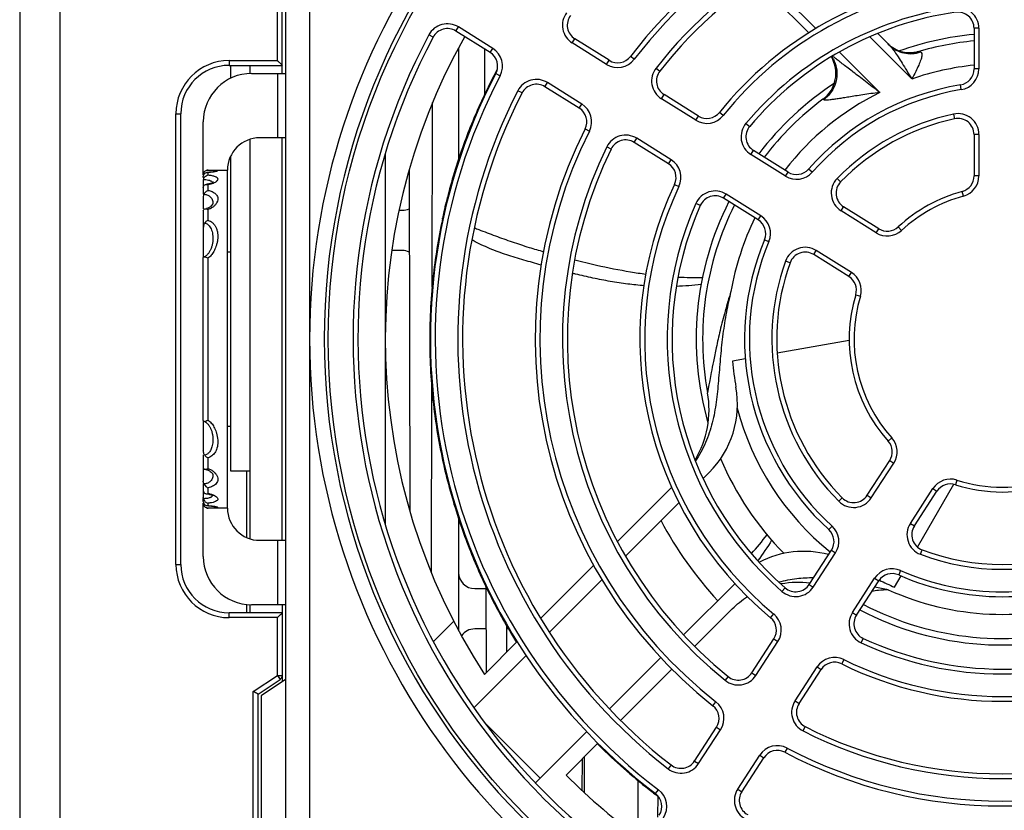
# Model space of a CAD drawing. Header units: millimetres. Extents: x 0 to 546, y 0 to 772.
# Tile 3 of 24: x 89 to 150, y 243 to 292. Entities that reach past the tile are written whole.
import ezdxf

# ---------------------------------------------------------------- set-up
doc = ezdxf.new("R2010")
doc.units = ezdxf.units.MM

# ---------------------------------------------------------------- blocks, each defined once
blk = doc.blocks.new('VFD_E3_HSK_BOTTOM_24_BL54')
at = {"color": 7, "linetype": 'Continuous'}
for p, q in [((816.41, -356.294), (816.417, -359.118)), ((813.156, -371.095), (813.184, -359.628)), ((811.728, -363.783), (811.78, -385.022)), ((813.113, -388.825), (813.141, -377.173)), ((816.491, -389.679), (816.504, -395.048)), ((817.801, -393.751), (817.805, -392.146)), ((822.48, -402.368), (822.485, -400.381)), ((825.92, -401.714), (825.929, -405.212)), ((827.176, -404.016), (827.18, -402.693))]:
    blk.add_line(p, q, dxfattribs=at)
blk = doc.blocks.new('FAN_80X32_BOTTOM_24_BL45')
at = {"color": 7, "linetype": 'Continuous'}
for p, q in [((836.545, -355.301), (833.298, -352.054)), ((836.985, -355.034), (833.715, -351.764)), ((840.328, -355.548), (842.941, -358.161)), ((840.826, -355.34), (841.542, -356.055)), ((840.949, -358.998), (838.44, -356.489)), ((810.251, -362.836), (810.251, -385.836)), ((839.053, -374.409), (834.583, -375.197)), ((832.613, -375.544), (831.807, -375.686)), ((829.986, -382.98), (830.357, -382.61)), ((828.038, -383.514), (824.673, -386.879)), ((843.3, -387.24), (845.554, -383.336)), ((825.167, -387.799), (828.483, -384.483)), ((823.195, -388.358), (819.904, -391.649)), ((820.444, -392.523), (823.713, -389.253)), ((841.864, -389.727), (842.27, -389.024)), ((831.962, -389.49), (828.771, -392.681)), ((829.472, -393.394), (831.792, -391.074)), ((813.248, -393.092), (814.498, -391.843)), ((818.446, -393.106), (816.41, -395.143)), ((815.771, -397.195), (819.004, -393.962)), ((827.35, -394.101), (824.177, -397.275)), ((824.872, -397.994), (828.06, -394.806)), ((816.462, -398.191), (819.862, -401.59)), ((822.765, -398.687), (819.584, -401.868)), ((821.469, -401.397), (823.454, -399.412))]:
    blk.add_line(p, q, dxfattribs=at)
for centre, radius, start, end in [((848.551, -374.315), 38.3, 150.61943, 212.94343), ((848.551, -374.315), 19, 95.28695, 109.63906), ((848.551, -374.315), 18.6, 95.40067, 106.37594), ((836.225, -357.809), 2, 306.75266, 30.71655), ((848.551, -374.315), 17.1, 95.87463, 109.15329), ((848.551, -374.315), 19, 123.34273, 142.70548), ((848.551, -374.315), 18.6, 126.75266, 142.60112), ((848.551, -374.315), 17.1, 116.39719, 142.12166), ((848.551, -374.315), 19, 153.28508, 195.93709), ((848.551, -374.315), 18.6, 153.40113, 190.31211), ((848.551, -374.315), 17.1, 153.87774, 170.04358), ((848.551, -374.315), 16.8, 184.68292, 190.23754), ((824.349, -378.718), 6, 328.77652, 10.31211), ((826.114, -378.367), 6, 315, 10.23754), ((848.551, -374.315), 17, 194.58955, 231.05219), ((848.551, -374.315), 19, 203.00425, 224.52438), ((848.551, -374.315), 24, 208.04224, 222.61198), ((836.234, -393.501), 6, 75.17259, 117.41432), ((848.551, -374.315), 16.8, 242.99657, 246.54471), ((835.924, -395.427), 6, 83.32646, 100.47863), ((848.551, -374.315), 17.1, 245.5401, 289.15329), ((848.551, -374.315), 19, 242.28509, 289.63906), ((848.551, -374.315), 18.6, 242.40002, 286.37594), ((848.551, -374.315), 38.3, 225, 234.38047)]:
    blk.add_arc(centre, radius, start, end, dxfattribs=at)
for points, start_tangent, end_tangent in [([(841.665, -356.154), (841.473, -355.987)], (-0.795881, 0.605453), (-0.707283, 0.706931)), ([(841.473, -355.987), (841.667, -356.156)], (0.707105, -0.707109), (0.795708, -0.605681)), ([(841.542, -356.055), (841.736, -356.223)], (0.707105, -0.707109), (0.800865, -0.598845)), ([(841.542, -356.055), (841.616, -356.134)], (0.707063, -0.70715), (0.662727, -0.748861)), ([(841.616, -356.134), (841.696, -356.23), (841.878, -356.473), (842.093, -356.793), (842.339, -357.181), (842.62, -357.637), (842.941, -358.161)], (0.662727, -0.748861), (0.522883, -0.852405)), ([(843.228, -356.49), (842.883, -356.539), (842.49, -356.513), (842.073, -356.391), (841.665, -356.154)], (-0.971907, -0.235365), (-0.795881, 0.605453)), ([(841.667, -356.156), (841.747, -356.214)], (0.795708, -0.605681), (0.825724, -0.564074)), ([(841.736, -356.223), (841.952, -356.362), (842.436, -356.543), (842.958, -356.585), (843.222, -356.552)], (0.800865, -0.598845), (0.981951, 0.189135)), ([(841.747, -356.214), (841.873, -356.293)], (0.825724, -0.564074), (0.866976, -0.498349)), ([(841.873, -356.293), (841.891, -356.303), (842, -356.359)], (0.866976, -0.498349), (0.90182, -0.432112)), ([(842, -356.359), (842.087, -356.398)], (0.90182, -0.432112), (0.92218, -0.386761)), ([(837.969, -356.773), (838.067, -356.937), (838.25, -357.454), (838.279, -358.007), (838.15, -358.553), (837.875, -359.048), (837.474, -359.451)], (0.558392, -0.829577), (-0.794668, -0.607045)), ([(840.949, -358.998), (840.483, -358.638), (840.056, -358.31), (839.664, -358.01), (839.306, -357.737), (838.982, -357.489), (838.689, -357.265), (838.427, -357.062), (838.197, -356.882), (838.021, -356.742)], (-0.790043, 0.613052), (-0.774896, 0.632089)), ([(842.087, -356.398), (842.245, -356.457)], (0.92218, -0.386761), (0.952301, -0.30516)), ([(842.245, -356.457), (842.299, -356.473)], (0.952301, -0.30516), (0.960681, -0.277655)), ([(842.299, -356.473), (842.38, -356.495), (842.905, -356.549)], (0.960681, -0.277655), (0.99949, 0.031931)), ([(842.905, -356.549), (843.11, -356.532)], (0.99949, 0.031931), (0.99088, 0.134748)), ([(843.48, -356.484), (843.553, -356.57), (843.557, -356.734), (843.492, -356.98), (843.364, -357.302), (843.178, -357.697), (842.941, -358.161)], (0.912634, -0.408778), (-0.464684, -0.885477)), ([(843.11, -356.532), (843.17, -356.523)], (0.99088, 0.134748), (0.986341, 0.164719)), ([(843.17, -356.523), (843.43, -356.461)], (0.986341, 0.164719), (0.955795, 0.294035)), ([(843.222, -356.552), (843.48, -356.484)], (0.981951, 0.189135), (0.948432, 0.31698)), ([(843.307, -356.469), (843.228, -356.49)], (-0.95956, -0.281505), (-0.971907, -0.235365)), ([(843.307, -356.469), (843.383, -356.455), (843.429, -356.461)], (0.959387, 0.282095), (0.907937, -0.419107)), ([(843.429, -356.461), (843.451, -356.471), (843.465, -356.478)], (0.910043, -0.414515), (0.909993, -0.414623)), ([(843.465, -356.478), (843.48, -356.484)], (0.909993, -0.414623), (0.910411, -0.413704)), ([(817.186, -357.576), (817.084, -357.768), (817.067, -357.8)], (-0.470938, -0.882166), (-0.464668, -0.885485)), ([(817.067, -357.8), (815.751, -360.594), (815.173, -362.064), (814.651, -363.591), (814.187, -365.185), (813.881, -366.42)], (-0.464668, -0.885485), (-0.222804, -0.974863)), ([(837.474, -359.451), (837.435, -359.422), (837.422, -359.412)], (-0.807727, 0.589556), (-0.806144, 0.591719)), ([(840.949, -358.998), (840.392, -359.072), (839.89, -359.145), (839.44, -359.215), (839.037, -359.28), (838.68, -359.338), (838.366, -359.388), (838.092, -359.429), (837.861, -359.458), (837.679, -359.473), (837.548, -359.471), (837.474, -359.451)], (-0.992185, -0.124775), (-0.801478, 0.598025)), ([(813.881, -366.42), (813.793, -366.819)], (-0.222804, -0.974863), (-0.211292, -0.977423)), ([(813.797, -366.874), (813.211, -370.52), (813.05, -372.583), (813.008, -374.631), (813.263, -378.596), (813.907, -382.284), (814.841, -385.605), (815.388, -387.127), (815.988, -388.584), (817.365, -391.388), (818.153, -392.757), (818.396, -393.153)], (-0.209652, -0.977776), (0.529531, -0.84829)), ([(813.838, -366.92), (813.813, -366.885), (813.797, -366.853), (813.792, -366.827), (813.793, -366.819)], (-0.615649, 0.788021), (0.222407, 0.974954)), ([(813.793, -366.819), (813.798, -366.807), (813.817, -366.793), (813.848, -366.787), (813.871, -366.785)], (0.222407, 0.974954), (0.999974, 0.007264)), ([(815.782, -367.407), (816.06, -367.514), (817.082, -367.902), (818.124, -368.274), (819.172, -368.617), (820.083, -368.887)], (0.934291, -0.356512), (0.962212, -0.272301)), ([(819.922, -369.714), (818.855, -369.41), (817.787, -369.082), (817.256, -368.896), (816.729, -368.689), (816.207, -368.455), (815.7, -368.2), (815.633, -368.164)], (-0.963495, 0.267726), (-0.880348, 0.474328)), ([(822.02, -369.399), (823.361, -369.718), (825.477, -370.136), (826.427, -370.278)], (0.970253, -0.242092), (0.99139, -0.130939)), ([(826.316, -370.999), (825.307, -370.897), (824.215, -370.733), (823.135, -370.524), (822.062, -370.277), (821.865, -370.228)], (-0.997115, 0.075901), (-0.970372, 0.241616)), ([(829.857, -370.918), (828.327, -371.043)], (-0.991901, -0.127016), (-0.999364, -0.035656)), ([(828.424, -370.462), (829.94, -370.489)], (0.998716, -0.05065), (0.999875, 0.015842)), ([(831.709, -371.358), (831.426, -372.648), (831.212, -373.998), (831.061, -375.373), (830.946, -376.737), (830.814, -378.065), (830.587, -379.352), (830.193, -380.592), (829.585, -381.761), (829.504, -381.883)], (-0.243487, -0.969904), (-0.561788, -0.827281)), ([(831.709, -371.358), (831.34, -372.59), (831.033, -373.787), (830.794, -374.854), (830.617, -375.717), (830.488, -376.383), (830.392, -376.891), (830.325, -377.251), (830.282, -377.481), (830.259, -377.606), (830.252, -377.644)], (-0.308047, -0.951371), (-0.184846, -0.982768)), ([(832.985, -387.64), (833.947, -386.477)], (0.662609, 0.748965), (0.611601, 0.791166)), ([(834.234, -386.805), (833.38, -388.075)], (-0.519561, -0.854433), (-0.595382, -0.803443)), ([(834.699, -389.401), (835.793, -389.187), (836.839, -389.129)], (0.963954, 0.266068), (0.999986, -0.005214)), ([(841.471, -389.88), (840.872, -389.93), (840.465, -389.979)], (-0.998041, -0.062564), (-0.990852, -0.134954)), ([(840.648, -389.701), (841.471, -389.88)], (0.976328, -0.216297), (0.978653, -0.205521)), ([(831.792, -391.074), (832.728, -390.303)], (0.707103, 0.70711), (0.828545, 0.559923)), ([(823.418, -399.447), (823.537, -399.566), (825.049, -400.979), (826.624, -402.29), (827.001, -402.582)], (0.706947, -0.707267), (0.794907, -0.606731)), ([(827.001, -402.582), (827.178, -402.716)], (0.794907, -0.606731), (0.798711, -0.601714))]:
    blk.add_spline(points, degree=3, dxfattribs=dict(at, start_tangent=start_tangent, end_tangent=end_tangent))
blk = doc.blocks.new('VFD_E3_FAN_GUARD_BOTTOM_51')
at = {"color": 7, "linetype": 'Continuous'}
for p, q in [((805.551, -331.826), (805.551, -416.429)), ((804.051, -333.326), (804.051, -416.515)), ((814.632, -355.183), (814.791, -354.929)), ((816.917, -356.257), (814.791, -354.929)), ((846.801, -355.01), (846.801, -357.539)), ((847.101, -355.01), (846.801, -355.01)), ((847.101, -355.01), (847.101, -357.539)), ((813.219, -355.563), (812.954, -355.422)), ((816.758, -356.512), (814.632, -355.183)), ((821.857, -355.924), (822.016, -355.67)), ((824.144, -357), (822.016, -355.67)), ((816.758, -356.512), (816.917, -356.257)), ((823.985, -357.254), (821.857, -355.924)), ((825.709, -356.939), (825.47, -356.757)), ((823.985, -357.254), (824.144, -357)), ((827.059, -357.48), (827.296, -357.665)), ((847.101, -357.539), (846.801, -357.539)), ((801.951, -357.815), (804.051, -357.815)), ((803.551, -357.815), (803.551, -361.815)), ((817.114, -357.824), (817.379, -357.964)), ((820.161, -358.638), (820.32, -358.384)), ((822.29, -359.968), (820.161, -358.638)), ((822.448, -359.714), (820.32, -358.384)), ((846.011, -358.822), (845.963, -358.525)), ((818.741, -359.03), (818.474, -358.893)), ((827.394, -359.384), (827.553, -359.13)), ((829.527, -360.718), (827.394, -359.384)), ((829.686, -360.463), (827.553, -359.13)), ((822.29, -359.968), (822.448, -359.714)), ((829.527, -360.718), (829.686, -360.463)), ((831.231, -360.428), (830.996, -360.241)), ((845.526, -360.338), (845.59, -360.632)), ((798.951, -364.115), (798.951, -360.815)), ((822.653, -361.266), (822.921, -361.401)), ((832.643, -360.915), (832.872, -361.108)), ((804.051, -361.815), (802.451, -361.815)), ((825.698, -362.098), (825.857, -361.844)), ((827.991, -363.177), (825.857, -361.844)), ((847.101, -361.609), (846.801, -361.609)), ((846.801, -361.609), (846.801, -364.181)), ((847.101, -361.609), (847.101, -364.181)), ((824.269, -362.509), (823.999, -362.378)), ((827.832, -363.431), (825.698, -362.098)), ((832.948, -362.855), (833.107, -362.6)), ((835.093, -364.195), (832.948, -362.855)), ((835.252, -363.941), (833.107, -362.6)), ((827.832, -363.431), (827.991, -363.177)), ((798.951, -364.276), (798.951, -364.226)), ((799.198, -363.968), (799.251, -363.97)), ((799.251, -363.815), (799.251, -363.815)), ((799.251, -363.815), (800.451, -363.815)), ((799.251, -364.122), (799.251, -363.97)), ((800.451, -384.815), (800.451, -363.815)), ((835.093, -364.195), (835.252, -363.941)), ((836.758, -363.951), (836.533, -363.753)), ((847.101, -364.181), (846.801, -364.181)), ((798.951, -364.479), (798.951, -365.316)), ((799.251, -365.078), (799.251, -364.722)), ((828.206, -364.706), (828.477, -364.834)), ((838.302, -364.343), (838.517, -364.552)), ((798.951, -365.482), (798.951, -366.231)), ((831.252, -365.569), (831.411, -365.314)), ((833.556, -366.654), (831.411, -365.314)), ((846.142, -365.436), (846.063, -365.146)), ((799.551, -365.855), (799.551, -365.855)), ((829.808, -366.012), (829.534, -365.89)), ((833.397, -366.909), (831.252, -365.569)), ((838.544, -366.352), (838.703, -366.098)), ((840.885, -367.461), (838.703, -366.098)), ((798.951, -366.347), (798.951, -369.211)), ((799.251, -366.93), (799.251, -366.264)), ((833.397, -366.909), (833.556, -366.654)), ((840.726, -367.715), (838.544, -366.352)), ((842.298, -367.566), (842.094, -367.346)), ((840.726, -367.715), (840.885, -367.461)), ((799.551, -368.115), (799.551, -368.116)), ((833.79, -368.143), (834.066, -368.258)), ((800.451, -368.906), (800.651, -368.906)), ((836.849, -369.066), (837.008, -368.811)), ((839.03, -370.429), (836.849, -369.066)), ((839.189, -370.174), (837.008, -368.811)), ((798.951, -379.377), (798.951, -369.252)), ((799.251, -379.354), (799.251, -369.276)), ((835.378, -369.575), (835.096, -369.474)), ((839.03, -370.429), (839.189, -370.174)), ((839.457, -371.566), (839.745, -371.653)), ((798.951, -379.418), (798.951, -381.228)), ((800.451, -379.723), (800.651, -379.723)), ((799.551, -380.513), (799.551, -380.514)), ((841.471, -380.649), (841.695, -380.449)), ((798.951, -381.509), (798.951, -383.148)), ((799.251, -382.365), (799.251, -381.699)), ((840.163, -384.018), (841.564, -381.86)), ((840.415, -384.181), (841.816, -382.024)), ((841.564, -381.86), (841.816, -382.024)), ((799.551, -382.774), (799.551, -382.775)), ((845.736, -383.073), (845.644, -383.359)), ((798.951, -383.308), (798.951, -384.151)), ((799.251, -383.907), (799.251, -383.551)), ((842.847, -385.76), (844.248, -383.603)), ((843.099, -385.924), (844.5, -383.767)), ((844.248, -383.603), (844.5, -383.767)), ((798.951, -384.403), (798.951, -384.227)), ((838.615, -384.177), (838.402, -384.389)), ((840.163, -384.018), (840.415, -384.181)), ((798.951, -387.815), (798.951, -384.515)), ((799.198, -384.661), (799.251, -384.659)), ((799.251, -384.659), (799.251, -384.507)), ((799.251, -384.815), (799.251, -384.815)), ((800.451, -384.815), (799.251, -384.815)), ((837.781, -386.147), (837.983, -385.925)), ((842.847, -385.76), (843.099, -385.924)), ((802.451, -386.815), (804.051, -386.815)), ((803.551, -386.815), (803.551, -390.815)), ((836.569, -389.552), (837.947, -387.431)), ((837.947, -387.431), (838.198, -387.595)), ((843.476, -387.684), (843.583, -387.403)), ((836.821, -389.716), (838.198, -387.595)), ((842.243, -388.692), (842.122, -388.966)), ((839.253, -391.295), (840.63, -389.174)), ((839.505, -391.458), (840.882, -389.337)), ((840.63, -389.174), (840.882, -389.337)), ((835.073, -389.761), (834.876, -389.987)), ((836.569, -389.552), (836.821, -389.716)), ((804.051, -390.815), (801.951, -390.815)), ((834.173, -391.621), (834.365, -391.39)), ((839.253, -391.295), (839.505, -391.458)), ((833.002, -395.045), (834.372, -392.935)), ((834.372, -392.935), (834.624, -393.098)), ((839.796, -393.182), (839.922, -392.91)), ((833.254, -395.208), (834.624, -393.098)), ((838.722, -394.22), (838.589, -394.489)), ((835.686, -396.788), (837.056, -394.678)), ((835.938, -396.951), (837.308, -394.841)), ((837.056, -394.678), (837.308, -394.841)), ((804.051, -395.465), (802.551, -396.465)), ((831.533, -395.276), (831.344, -395.509)), ((833.002, -395.045), (833.254, -395.208)), ((802.551, -396.465), (802.551, -409.465)), ((830.594, -397.086), (830.779, -396.85)), ((835.686, -396.788), (835.938, -396.951)), ((829.446, -400.521), (830.813, -398.416)), ((830.813, -398.416), (831.065, -398.579)), ((836.188, -398.655), (836.323, -398.387)), ((829.698, -400.684), (831.065, -398.579)), ((835.192, -399.716), (835.053, -399.982)), ((832.13, -402.263), (833.497, -400.159)), ((832.382, -402.427), (833.748, -400.322)), ((833.497, -400.159), (833.748, -400.322)), ((827.994, -400.766), (827.81, -401.002)), ((829.446, -400.521), (829.698, -400.684)), ((827.028, -402.546), (827.21, -402.308)), ((832.13, -402.263), (832.382, -402.427))]:
    blk.add_line(p, q, dxfattribs=at)
blk.add_circle((848.551, -374.315), 41.839, dxfattribs=at)
for centre, radius, start, end in [((848.551, -374.315), 42.089, 93.38163, 266.61837), ((848.551, -374.315), 43, 109.17254, 250.82746), ((848.551, -374.315), 29, 95.2595, 142.7405), ((848.551, -374.315), 28.7, 95.2595, 142.7405), ((848.551, -374.315), 27.3, 96.07149, 141.92851), ((848.551, -374.315), 27, 96.07149, 141.92851), ((848.551, -374.315), 22.5, 96.72022, 141.27978), ((848.551, -374.315), 22.2, 96.72022, 141.27978), ((848.551, -374.315), 20.8, 98.1072, 139.8928), ((845.801, -355.01), 1.3, 0, 98.1072), ((822.546, -354.822), 1.3, 143.14609, 238), ((822.546, -354.822), 1, 143.14609, 238), ((848.551, -374.315), 20.5, 98.1072, 139.8928), ((845.801, -355.01), 1, 0, 98.1072), ((814.102, -356.031), 1.3, 58, 152.04344), ((814.102, -356.031), 1, 58, 152.04344), ((848.551, -374.315), 40.3, 152.04344, 232.95656), ((848.551, -374.315), 40, 152.04344, 232.95656), ((816.228, -357.36), 1.3, 332.3209, 58), ((816.228, -357.36), 1, 332.3209, 58), ((824.674, -356.152), 1.3, 238, 322.7405), ((824.674, -356.152), 1, 238, 322.7405), ((828.083, -358.282), 1.3, 141.92851, 238), ((845.801, -357.539), 1, 279.30934, 360), ((845.801, -357.539), 1.3, 279.30934, 360), ((801.951, -360.815), 3, 90, 180), ((848.551, -374.315), 35.5, 152.3209, 232.6791), ((848.551, -374.315), 35.2, 152.3209, 232.6791), ((819.631, -359.486), 1.3, 58, 152.85391), ((828.083, -358.282), 1, 141.92851, 238), ((819.631, -359.486), 1, 58, 152.85391), ((848.551, -374.315), 16, 99.30934, 138.69066), ((848.551, -374.315), 15.7, 99.30934, 138.69066), ((848.551, -374.315), 33.8, 152.85391, 232.14609), ((848.551, -374.315), 33.5, 152.85391, 232.14609), ((821.76, -360.816), 1, 333.2595, 58), ((821.76, -360.816), 1.3, 333.2595, 58), ((830.216, -359.615), 1.3, 238, 321.27978), ((830.216, -359.615), 1, 238, 321.27978), ((848.551, -374.315), 14.3, 102.21253, 135.78747), ((848.551, -374.315), 14, 102.21253, 135.78747), ((845.801, -361.609), 1.3, 0, 102.21253), ((845.801, -361.609), 1, 0, 102.21253), ((848.551, -374.315), 29, 153.2595, 231.7405), ((833.637, -361.752), 1.3, 139.8928, 238), ((833.637, -361.752), 1, 139.8928, 238), ((802.451, -363.815), 2, 90, 180), ((848.551, -374.315), 28.7, 153.2595, 231.7405), ((825.168, -362.946), 1.3, 58, 154.07149), ((848.551, -374.315), 27.3, 154.07149, 230.92851), ((825.168, -362.946), 1, 58, 154.07149), ((848.551, -374.315), 27, 154.07149, 230.92851), ((827.302, -364.279), 1, 334.72022, 58), ((827.302, -364.279), 1.3, 334.72022, 58), ((799.251, -364.115), 0.3, 90, 112.5), ((835.782, -363.093), 1.3, 238, 318.69066), ((835.782, -363.093), 1, 238, 318.69066), ((845.801, -364.181), 1, 285.18311, 360), ((845.801, -364.181), 1.3, 285.18311, 360), ((848.551, -374.315), 22.5, 154.72022, 230.27978), ((848.551, -374.315), 22.2, 154.72022, 230.27978), ((839.233, -365.25), 1.3, 135.78747, 238), ((839.233, -365.25), 1, 135.78747, 238), ((830.722, -366.417), 1.3, 58, 156.1072), ((830.722, -366.417), 1, 58, 156.1072), ((848.551, -374.315), 9.5, 105.18311, 132.81689), ((848.551, -374.315), 9.2, 105.18311, 132.81689), ((848.551, -374.315), 20.8, 156.1072, 228.8928), ((848.551, -374.315), 20.5, 156.1072, 228.8928), ((832.867, -367.757), 1.3, 337.30934, 58), ((832.867, -367.757), 1, 337.30934, 58), ((841.415, -366.613), 1, 238, 312.81689), ((841.415, -366.613), 1.3, 238, 312.81689), ((848.551, -374.315), 16, 157.30934, 227.69066), ((848.551, -374.315), 15.7, 157.30934, 227.69066), ((836.319, -369.914), 1.3, 58, 160.21253), ((836.319, -369.914), 1, 58, 160.21253), ((848.551, -374.315), 14.3, 160.21253, 224.78747), ((848.551, -374.315), 14, 160.21253, 224.78747), ((838.5, -371.277), 1, 343.18311, 58), ((838.5, -371.277), 1.3, 343.18311, 58), ((848.551, -374.315), 9.5, 163.18311, 221.81689), ((848.551, -374.315), 9.2, 163.18311, 221.81689), ((840.726, -381.316), 1, 327, 41.81689), ((840.726, -381.316), 1.3, 327, 41.81689), ((845.338, -384.311), 1.3, 72.18311, 147), ((848.551, -374.315), 9.2, 252.18311, 287.81689), ((845.338, -384.311), 1, 72.18311, 147), ((848.551, -374.315), 9.5, 252.18311, 287.81689), ((839.325, -383.473), 1.3, 224.78747, 327), ((839.325, -383.473), 1, 224.78747, 327), ((799.251, -384.515), 0.3, 248.8449, 270), ((802.451, -384.815), 2, 180, 270), ((837.108, -386.887), 1, 327, 47.69066), ((837.108, -386.887), 1.3, 327, 47.69066), ((843.937, -386.468), 1.3, 147, 249.21253), ((843.937, -386.468), 1, 147, 249.21253), ((848.551, -374.315), 14, 249.21253, 290.78747), ((801.951, -387.815), 3, 180, 270), ((848.551, -374.315), 14.3, 249.21253, 290.78747), ((841.721, -389.882), 1.3, 66.30934, 147), ((848.551, -374.315), 15.7, 246.30934, 293.69066), ((841.721, -389.882), 1, 66.30934, 147), ((848.551, -374.315), 16, 246.30934, 293.69066), ((835.731, -389.008), 1.3, 228.8928, 327), ((835.731, -389.008), 1, 228.8928, 327), ((833.534, -392.39), 1, 327, 50.27978), ((833.534, -392.39), 1.3, 327, 50.27978), ((840.343, -392.003), 1.3, 147, 245.1072), ((840.343, -392.003), 1, 147, 245.1072), ((848.551, -374.315), 20.5, 245.1072, 294.8928), ((848.551, -374.315), 20.8, 245.1072, 294.8928), ((838.146, -395.386), 1.3, 63.72022, 147), ((848.551, -374.315), 22.2, 243.72022, 296.27978), ((838.146, -395.386), 1, 63.72022, 147), ((848.551, -374.315), 22.5, 243.72022, 296.27978), ((832.164, -394.5), 1.3, 230.92851, 327), ((832.164, -394.5), 1, 230.92851, 327), ((829.974, -397.871), 1, 327, 51.7405), ((829.974, -397.871), 1.3, 327, 51.7405), ((836.776, -397.496), 1.3, 147, 243.07149), ((836.776, -397.496), 1, 147, 243.07149), ((848.551, -374.315), 27, 243.07149, 296.92851), ((848.551, -374.315), 27.3, 243.07149, 296.92851), ((834.587, -400.867), 1.3, 62.2595, 147), ((848.551, -374.315), 28.7, 242.2595, 297.7405), ((834.587, -400.867), 1, 62.2595, 147), ((848.551, -374.315), 29, 242.2595, 297.7405), ((828.608, -399.976), 1.3, 232.14609, 327), ((828.608, -399.976), 1, 232.14609, 327), ((826.422, -403.341), 1, 327, 52.6791), ((826.422, -403.341), 1.3, 327, 52.6791), ((833.22, -402.972), 1.3, 147, 241.85391), ((833.22, -402.972), 1, 147, 241.85391)]:
    blk.add_arc(centre, radius, start, end, dxfattribs=at)
for points, start_tangent, end_tangent in [([(798.951, -364.226), (798.98, -364.104), (799.049, -364.022), (799.144, -363.976), (799.198, -363.968)], (0, 1), (0.998636, 0.052221)), ([(798.951, -364.119), (798.953, -364.085)], (0, 1), (0.115374, 0.993322)), ([(798.953, -364.085), (798.96, -364.048)], (0.115374, 0.993322), (0.235095, 0.971972)), ([(798.96, -364.048), (798.975, -364.001)], (0.235095, 0.971972), (0.385111, 0.92287)), ([(798.961, -364.401), (799.025, -364.266), (799.073, -364.213)], (0.240978, 0.970531), (0.732137, 0.681157)), ([(798.975, -364.001), (798.98, -363.989), (798.983, -363.984)], (0.385111, 0.92287), (0.440857, 0.897578)), ([(798.983, -363.984), (799.007, -363.943)], (0.440857, 0.897578), (0.576718, 0.816943)), ([(799.007, -363.943), (799.018, -363.929)], (0.576718, 0.816943), (0.621344, 0.783538)), ([(799.018, -363.929), (799.05, -363.894)], (0.621344, 0.783538), (0.734988, 0.67808)), ([(799.05, -363.894), (799.124, -363.844)], (0.734988, 0.67808), (0.900718, 0.434405)), ([(799.073, -364.213), (799.128, -364.171), (799.251, -364.122)], (0.732137, 0.681157), (0.985886, 0.167418)), ([(799.124, -363.844), (799.145, -363.835), (799.158, -363.83)], (0.900718, 0.434405), (0.948669, 0.316271)), ([(799.158, -363.83), (799.197, -363.82)], (0.948669, 0.316271), (0.982555, 0.185973)), ([(799.197, -363.82), (799.251, -363.815)], (0.982555, 0.185973), (0.999993, 0.00376)), ([(799.251, -363.965), (799.203, -363.968), (799.198, -363.968)], (-0.997865, -0.065308), (-0.998588, -0.053132)), ([(799.251, -363.815), (799.396, -363.814)], (0.999998, -0.001823), (1, 0.000757)), ([(799.563, -363.931), (799.464, -363.945), (799.343, -363.958), (799.251, -363.965)], (-0.985896, -0.167357), (-0.997865, -0.065308)), ([(799.374, -363.961), (799.251, -363.97)], (-0.995778, -0.091797), (-0.998001, -0.063201)), ([(799.251, -364.122), (799.486, -364.155), (799.678, -364.209), (799.805, -364.284), (799.851, -364.378), (799.807, -364.482), (799.678, -364.583), (799.484, -364.667)], (0.995969, -0.089694), (-0.950526, -0.310646)), ([(799.499, -363.947), (799.374, -363.961)], (-0.992078, -0.125627), (-0.995778, -0.091797)), ([(799.396, -363.814), (799.522, -363.817)], (1, 0.000757), (0.998656, -0.051833)), ([(799.522, -363.817), (799.722, -363.824), (799.829, -363.84), (799.85, -363.861), (799.808, -363.885), (799.726, -363.908), (799.619, -363.929), (799.499, -363.947)], (0.998656, -0.051833), (-0.992078, -0.125627)), ([(799.704, -363.901), (799.688, -363.906), (799.639, -363.917), (799.563, -363.931)], (-0.961532, -0.274692), (-0.985896, -0.167357)), ([(798.961, -364.401), (798.955, -364.427), (798.952, -364.452), (798.951, -364.479)], (-0.240983, -0.970529), (0, -1)), ([(798.951, -364.9), (798.979, -364.794), (799.048, -364.733), (799.126, -364.71)], (0, 1), (0.994512, 0.104627)), ([(798.961, -364.401), (799.04, -364.403)], (0.999984, -0.005602), (0.998486, -0.055003)), ([(799.04, -364.403), (799.118, -364.41), (799.269, -364.435)], (0.998486, -0.055003), (0.972157, -0.234331)), ([(799.196, -364.701), (799.126, -364.712)], (-0.983107, -0.183029), (-0.993687, -0.112185)), ([(799.126, -364.71), (799.143, -364.709), (799.251, -364.722)], (0.994512, 0.104627), (0.962671, -0.270675)), ([(799.578, -364.566), (799.522, -364.605), (799.392, -364.657), (799.196, -364.701)], (-0.068762, 0.997633), (-0.983107, -0.183029)), ([(799.372, -364.698), (799.251, -364.722)], (-0.972813, -0.231592), (-0.987088, -0.16018)), ([(799.269, -364.435), (799.399, -364.479), (799.451, -364.507)], (0.972157, -0.234331), (0.840317, -0.542095)), ([(799.484, -364.667), (799.372, -364.698)], (-0.950526, -0.310646), (-0.972813, -0.231592)), ([(799.451, -364.507), (799.494, -364.54), (799.536, -364.597)], (0.840317, -0.542095), (0.437345, -0.899294)), ([(799.536, -364.597), (799.545, -364.62), (799.551, -364.663)], (0.437345, -0.899294), (-0.001333, -0.999999)), ([(798.988, -365.316), (798.968, -365.366), (798.956, -365.422), (798.951, -365.481)], (-0.436807, -0.899555), (0, -1)), ([(798.988, -365.316), (799.057, -365.212), (799.147, -365.13), (799.251, -365.078)], (0.436817, 0.89955), (0.95122, 0.308512)), ([(798.988, -365.316), (799.08, -365.326)], (0.998776, -0.049455), (0.984806, -0.173656)), ([(799.08, -365.326), (799.176, -365.35), (799.273, -365.391), (799.365, -365.452), (799.445, -365.534), (799.507, -365.638), (799.544, -365.766), (799.551, -365.855)], (0.984806, -0.173656), (0.001799, -0.999998)), ([(799.251, -365.078), (799.381, -365.111), (799.508, -365.159), (799.625, -365.223), (799.724, -365.306), (799.8, -365.407), (799.844, -365.528), (799.847, -365.668), (799.801, -365.821), (799.706, -365.969), (799.576, -366.096), (799.421, -366.195)], (0.981196, -0.193015), (-0.888374, -0.45912)), ([(799.525, -365.945), (799.448, -366.045), (799.322, -366.14), (799.156, -366.21)], (-0.47944, -0.877575), (-0.962641, -0.270779)), ([(799.551, -365.855), (799.551, -365.865), (799.525, -365.945)], (0.030784, -0.999526), (-0.47944, -0.877575)), ([(798.951, -366.347), (798.978, -366.267), (799.046, -366.232), (799.057, -366.23)], (0, 1), (0.988447, 0.151569)), ([(799.057, -366.23), (799.091, -366.228)], (0.988447, 0.151569), (0.999994, -0.003372)), ([(799.091, -366.228), (799.141, -366.232), (799.251, -366.264)], (0.999994, -0.003372), (0.923721, -0.383065)), ([(799.421, -366.195), (799.251, -366.264)], (-0.888374, -0.45912), (-0.956564, -0.291521)), ([(799.039, -367.099), (798.991, -367.185), (798.962, -367.287), (798.951, -367.402)], (-0.6118, -0.791012), (0, -1)), ([(799.039, -367.099), (799.101, -367.032), (799.172, -366.974), (799.251, -366.93)], (0.611766, 0.791038), (0.914642, 0.404265)), ([(799.039, -367.099), (799.088, -367.114)], (0.976376, -0.216079), (0.942738, -0.333535)), ([(799.088, -367.114), (799.138, -367.134), (799.234, -367.197), (799.322, -367.287), (799.4, -367.405), (799.464, -367.548), (799.512, -367.718), (799.542, -367.915), (799.551, -368.115)], (0.942738, -0.333535), (-0.000024, -1)), ([(799.251, -366.93), (799.394, -366.998), (799.524, -367.094), (799.638, -367.218), (799.73, -367.369), (799.799, -367.547), (799.841, -367.752), (799.851, -367.971), (799.832, -368.187), (799.792, -368.388), (799.738, -368.568), (799.674, -368.728), (799.602, -368.871), (799.523, -368.996), (799.438, -369.107), (799.347, -369.2), (799.251, -369.276)], (0.938528, -0.345204), (-0.832365, -0.554227)), ([(799.551, -368.115), (799.546, -368.232), (799.531, -368.345), (799.51, -368.449), (799.484, -368.546), (799.454, -368.636), (799.42, -368.722), (799.381, -368.804), (799.338, -368.883), (799.29, -368.959)], (0.000043, -1), (-0.567223, -0.823564)), ([(798.951, -369.252), (798.987, -369.213)], (0, 1), (0.92072, 0.390224)), ([(799.119, -369.146), (799.058, -369.185), (798.994, -369.21), (798.987, -369.211)], (-0.794984, -0.606631), (-0.983, -0.183606)), ([(798.987, -369.213), (798.993, -369.21), (799.041, -369.206)], (0.92072, 0.390224), (0.992039, -0.125932)), ([(799.041, -369.206), (799.101, -369.222), (799.251, -369.275)], (0.992039, -0.125932), (0.913384, -0.407099)), ([(799.29, -368.959), (799.237, -369.029), (799.179, -369.093), (799.119, -369.146)], (-0.567223, -0.823564), (-0.794984, -0.606631)), ([(798.951, -379.377), (798.987, -379.417)], (0, -1), (0.921906, -0.387413)), ([(798.987, -379.417), (798.993, -379.419), (799.041, -379.424)], (0.921906, -0.387413), (0.99204, 0.125924)), ([(798.987, -379.418), (799.051, -379.441), (799.082, -379.458)], (0.98262, -0.185631), (0.849183, -0.528099)), ([(799.041, -379.424), (799.101, -379.407), (799.251, -379.354)], (0.99204, 0.125924), (0.91338, 0.407109)), ([(799.082, -379.458), (799.112, -379.479), (799.137, -379.498)], (0.849183, -0.528099), (0.768651, -0.639668)), ([(799.137, -379.498), (799.169, -379.526), (799.22, -379.581), (799.268, -379.64), (799.29, -379.671)], (0.768651, -0.639668), (0.567069, -0.82367)), ([(799.251, -379.354), (799.351, -379.433), (799.446, -379.532), (799.533, -379.648), (799.614, -379.78), (799.686, -379.929), (799.75, -380.095), (799.801, -380.277), (799.837, -380.478), (799.851, -380.692), (799.838, -380.899), (799.799, -381.084), (799.74, -381.241), (799.664, -381.373), (799.575, -381.485), (799.474, -381.576), (799.365, -381.647), (799.251, -381.699)], (0.832364, -0.554229), (-0.938502, -0.345275)), ([(799.29, -379.671), (799.311, -379.703), (799.352, -379.77), (799.389, -379.841), (799.424, -379.918), (799.456, -380), (799.486, -380.089), (799.511, -380.183), (799.531, -380.28), (799.544, -380.378), (799.551, -380.475), (799.551, -380.514)], (0.567069, -0.82367), (0.000107, -1)), ([(799.551, -380.514), (799.546, -380.667), (799.524, -380.846), (799.489, -381.002), (799.444, -381.133), (799.389, -381.244), (799.327, -381.337), (799.258, -381.411), (799.186, -381.467), (799.112, -381.507), (799.039, -381.53)], (0.000103, -1), (-0.976384, -0.216041)), ([(799.039, -381.53), (798.991, -381.445), (798.962, -381.343), (798.951, -381.228)], (-0.611843, 0.790979), (0, 1)), ([(799.039, -381.53), (799.101, -381.598), (799.172, -381.655), (799.251, -381.699)], (0.611817, -0.790999), (0.914735, -0.404053)), ([(798.951, -382.282), (798.978, -382.362), (799.046, -382.397), (799.057, -382.399)], (0, -1), (0.988683, -0.150019)), ([(799.057, -382.399), (799.1, -382.406), (799.257, -382.456), (799.326, -382.492)], (0.990267, -0.139179), (0.8628, -0.505545)), ([(799.057, -382.399), (799.091, -382.402)], (0.988683, -0.150019), (0.999994, 0.003375)), ([(799.091, -382.402), (799.141, -382.397), (799.251, -382.365)], (0.999994, 0.003375), (0.923745, 0.383007)), ([(799.251, -382.365), (799.436, -382.442)], (0.956581, -0.291467), (0.880601, -0.473859)), ([(799.699, -382.651), (799.735, -382.698), (799.823, -382.864), (799.851, -383.028), (799.824, -383.171), (799.755, -383.29), (799.653, -383.386), (799.53, -383.461), (799.393, -383.515), (799.251, -383.551)], (0.647917, -0.761711), (-0.981193, -0.193027)), ([(799.326, -382.492), (799.387, -382.532), (799.481, -382.621), (799.514, -382.665)], (0.8628, -0.505545), (0.527298, -0.849681)), ([(799.436, -382.442), (799.601, -382.554), (799.699, -382.651)], (0.880601, -0.473859), (0.647917, -0.761711)), ([(798.988, -383.314), (798.968, -383.263), (798.956, -383.208), (798.951, -383.148)], (-0.436808, 0.899555), (0, 1)), ([(799.551, -382.775), (799.544, -382.864), (799.507, -382.992), (799.445, -383.096), (799.365, -383.178), (799.273, -383.238), (799.176, -383.279), (799.08, -383.304), (798.988, -383.314)], (-0.001863, -0.999998), (-0.998776, -0.049455)), ([(799.514, -382.665), (799.535, -382.707), (799.551, -382.771), (799.551, -382.774)], (0.527298, -0.849681), (-0.024044, -0.999711)), ([(798.951, -383.729), (798.979, -383.835), (799.048, -383.897), (799.126, -383.919)], (0, -1), (0.994515, -0.104591)), ([(798.988, -383.314), (799.057, -383.418), (799.147, -383.499), (799.251, -383.551)], (0.436817, -0.89955), (0.951229, -0.308485)), ([(798.961, -384.228), (798.955, -384.203), (798.952, -384.177), (798.951, -384.151)], (-0.240911, 0.970547), (0, 1)), ([(798.951, -384.403), (798.98, -384.525), (799.049, -384.608), (799.144, -384.653), (799.198, -384.661)], (0, -1), (0.998637, -0.05219)), ([(799.348, -384.171), (799.279, -384.192), (799.126, -384.219), (798.961, -384.228)], (-0.943217, -0.332178), (-0.999985, -0.005538)), ([(798.961, -384.228), (799.025, -384.363), (799.073, -384.416)], (0.2409, -0.97055), (0.732131, -0.681164)), ([(799.073, -384.416), (799.128, -384.459), (799.251, -384.507)], (0.732131, -0.681164), (0.985867, -0.167531)), ([(799.126, -383.919), (799.143, -383.92), (799.251, -383.907)], (0.994515, -0.104591), (0.962703, 0.270561)), ([(799.126, -383.918), (799.185, -383.926), (799.386, -383.97)], (0.993169, -0.116681), (0.984955, -0.172813)), ([(799.251, -383.907), (799.463, -383.956)], (0.987095, -0.160138), (0.956077, -0.293116)), ([(799.644, -384.028), (799.774, -384.113), (799.842, -384.204), (799.843, -384.291), (799.776, -384.369), (799.647, -384.432), (799.467, -384.478), (799.251, -384.507)], (0.890655, -0.454679), (-0.995977, -0.089608)), ([(799.459, -384.117), (799.408, -384.146), (799.348, -384.171)], (-0.824687, -0.56559), (-0.943217, -0.332178)), ([(799.386, -383.97), (799.519, -384.023)], (0.984955, -0.172813), (0.808629, -0.588319)), ([(799.536, -384.033), (799.5, -384.083), (799.459, -384.117)], (-0.438006, -0.898972), (-0.824687, -0.56559)), ([(799.463, -383.956), (799.644, -384.028)], (0.956077, -0.293116), (0.890655, -0.454679)), ([(799.519, -384.023), (799.551, -384.047)], (0.808629, -0.588319), (0.795146, -0.606418)), ([(799.551, -383.966), (799.546, -384.004), (799.536, -384.033)], (0.002582, -0.999997), (-0.438006, -0.898972)), ([(798.953, -384.547), (798.951, -384.51)], (-0.122363, 0.992485), (0, 1)), ([(798.96, -384.582), (798.953, -384.547)], (-0.236002, 0.971752), (-0.122363, 0.992485)), ([(798.975, -384.629), (798.96, -384.582)], (-0.387896, 0.921703), (-0.236002, 0.971752)), ([(798.983, -384.645), (798.981, -384.641), (798.975, -384.629)], (-0.442133, 0.896949), (-0.387896, 0.921703)), ([(799.008, -384.687), (798.983, -384.645)], (-0.577504, 0.816388), (-0.442133, 0.896949)), ([(799.018, -384.701), (799.008, -384.687)], (-0.622586, 0.782551), (-0.577504, 0.816388)), ([(799.05, -384.735), (799.018, -384.701)], (-0.734979, 0.67809), (-0.622586, 0.782551)), ([(799.095, -384.769), (799.05, -384.735)], (-0.847433, 0.530903), (-0.734979, 0.67809)), ([(799.123, -384.785), (799.095, -384.769)], (-0.900287, 0.435297), (-0.847433, 0.530903)), ([(799.158, -384.799), (799.144, -384.794), (799.123, -384.785)], (-0.948343, 0.317248), (-0.900287, 0.435297)), ([(799.185, -384.807), (799.158, -384.799)], (-0.974157, 0.225873), (-0.948343, 0.317248)), ([(799.251, -384.815), (799.185, -384.807)], (-0.999993, 0.003721), (-0.974157, 0.225873)), ([(799.198, -384.661), (799.33, -384.67)], (0.998594, -0.053012), (0.996307, -0.085866)), ([(799.251, -384.659), (799.307, -384.663)], (0.998, -0.063206), (0.997095, -0.076169)), ([(799.383, -384.814), (799.251, -384.815)], (-0.999984, -0.0056), (-0.999998, -0.001816)), ([(799.307, -384.663), (799.363, -384.668)], (0.997095, -0.076169), (0.996039, -0.088918)), ([(799.33, -384.67), (799.454, -384.683), (799.555, -384.697)], (0.996307, -0.085866), (0.986371, -0.164535)), ([(799.363, -384.668), (799.476, -384.68), (799.532, -384.687)], (0.996039, -0.088918), (0.990578, -0.136948)), ([(799.5, -384.813), (799.383, -384.814)], (-0.99986, -0.016741), (-0.999984, -0.0056)), ([(799.532, -384.687), (799.587, -384.695), (799.689, -384.713), (799.775, -384.734), (799.833, -384.756), (799.85, -384.777), (799.809, -384.795), (799.693, -384.807), (799.5, -384.813)], (0.990578, -0.136948), (-0.99986, -0.016741)), ([(799.555, -384.697), (799.634, -384.711), (799.686, -384.723), (799.698, -384.727)], (0.986371, -0.164535), (0.954, -0.299807))]:
    blk.add_spline(points, degree=3, dxfattribs=dict(at, start_tangent=start_tangent, end_tangent=end_tangent))
blk = doc.blocks.new('VFD_E3_BASE_BOTTOM_24_BL43')
at = {"color": 7, "linetype": 'Continuous'}
for p, q in [((787.551, -342.215), (787.551, -420.515)), ((790.051, -342.015), (790.051, -412.515)), ((803.551, -357.015), (803.551, -342.215)), ((803.851, -357.815), (803.851, -342.015)), ((814.801, -356.224), (814.801, -363.144)), ((800.551, -357.015), (800.551, -357.315)), ((800.551, -357.015), (803.551, -357.015)), ((800.551, -357.315), (803.851, -357.315)), ((800.651, -358.111), (800.651, -357.315)), ((801.851, -357.815), (801.851, -357.315)), ((797.251, -388.315), (797.251, -360.315)), ((797.251, -360.315), (797.551, -360.315)), ((797.551, -388.315), (797.551, -360.315)), ((803.851, -386.815), (803.851, -361.815)), ((801.851, -386.718), (801.851, -361.911)), ((800.651, -382.515), (800.651, -362.954)), ((811.106, -366.315), (811.301, -366.315)), ((811.301, -368.815), (810.663, -368.815)), ((801.851, -382.515), (800.651, -382.515)), ((801.649, -386.643), (801.649, -382.515)), ((814.801, -385.483), (814.801, -392.415)), ((797.251, -388.315), (797.551, -388.315)), ((815.801, -389.815), (816.492, -389.815)), ((801.649, -391.315), (801.649, -390.815)), ((801.851, -391.315), (801.851, -390.815)), ((803.851, -390.815), (803.851, -395.598)), ((800.551, -391.615), (800.551, -391.315)), ((803.851, -391.315), (800.551, -391.315)), ((803.551, -391.615), (800.551, -391.615)), ((803.551, -395.204), (803.551, -391.615)), ((816.498, -392.315), (815.801, -392.315)), ((817.907, -392.315), (817.805, -392.315)), ((802.051, -396.204), (803.551, -395.204)), ((802.351, -396.365), (803.718, -395.454)), ((803.551, -395.204), (803.718, -395.454)), ((803.551, -395.204), (803.851, -395.204)), ((802.051, -409.825), (802.051, -396.204)), ((802.351, -409.665), (802.351, -396.365)), ((822.601, -400.265), (822.601, -402.481))]:
    blk.add_line(p, q, dxfattribs=at)
for centre, radius, start, end in [((800.551, -360.315), 3.3, 90, 180), ((800.551, -360.315), 3, 90, 180), ((811.301, -365.315), 1, 270, 295.73624), ((811.301, -369.815), 1, 63.83811, 90), ((800.551, -388.315), 3.3, 180, 270), ((800.551, -388.315), 3, 180, 270), ((815.801, -388.815), 1, 180, 270), ((815.801, -393.315), 1, 90, 145.38174), ((803.551, -395.204), 0.3, 303.69007, 360)]:
    blk.add_arc(centre, radius, start, end, dxfattribs=at)
for points, start_tangent, end_tangent in [([(803.551, -357.015), (803.682, -357.145), (803.796, -357.26), (803.851, -357.315)], (0.707107, -0.707107), (0.707107, -0.707107)), ([(803.551, -391.615), (803.682, -391.484), (803.796, -391.37), (803.851, -391.315)], (0.707107, 0.707107), (0.707107, 0.707107)), ([(802.351, -396.365), (802.306, -396.341), (802.193, -396.28), (802.051, -396.204)], (-0.881675, 0.471858), (-0.881675, 0.471858))]:
    blk.add_spline(points, degree=3, dxfattribs=dict(at, start_tangent=start_tangent, end_tangent=end_tangent))

msp = doc.modelspace()

# ---------------------------------------------------------------- block references
for name in ['VFD_E3_BASE_BOTTOM_24_BL43', 'VFD_E3_FAN_GUARD_BOTTOM_51', 'FAN_80X32_BOTTOM_24_BL45', 'VFD_E3_HSK_BOTTOM_24_BL54']:
    msp.add_blockref(name, (-698.812, 646.935))

doc.saveas('drawing.dxf')
